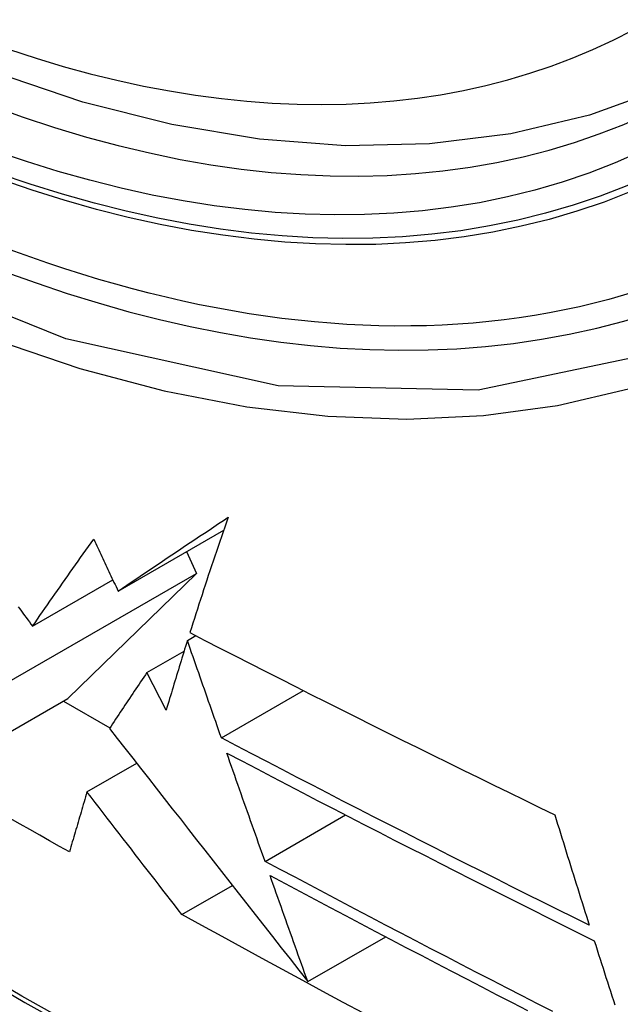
# Model space of a CAD drawing. Header units: inches. Extents: x 387.2 to 455.7, y 148.1 to 211.9.
# Tile 14 of 97: x 388.047 to 388.148, y 198.197 to 198.362. Entities that reach past the tile are written whole.
import ezdxf

# ---------------------------------------------------------------- set-up
doc = ezdxf.new("R2010")
doc.units = ezdxf.units.IN
doc.header["$MEASUREMENT"] = 0
doc.layers.add('Visible Edges(ANSI)', color=7, linetype='Continuous', lineweight=25)
doc.layers.add('Visible Tangent Edges(ANSI)', color=7, linetype='Continuous', lineweight=25)

msp = doc.modelspace()

# ---------------------------------------------------------------- linework, layer by layer
at = {"layer": 'Visible Edges(ANSI)'}
for p, q in [((388.06396, 198.26595), (388.08168, 198.27616)), ((388.07546, 198.27258), (388.07711, 198.26887)), ((388.0453, 198.25056), (388.07711, 198.26887)), ((388.04963, 198.26004), (388.06309, 198.2678)), ((388.07711, 198.26887), (388.05554, 198.24791)), ((388.07559, 198.25765), (388.077, 198.25846)), ((388.06881, 198.25228), (388.07504, 198.25586)), ((388.07203, 198.24595), (388.06881, 198.25228)), ((388.0813, 198.24132), (388.09505, 198.24924)), ((388.03368, 198.23532), (388.05554, 198.24791)), ((388.0548, 198.24749), (388.0626, 198.24299)), ((388.05875, 198.23223), (388.06709, 198.23704)), ((388.08861, 198.22059), (388.10212, 198.22837)), ((388.07468, 198.21166), (388.08315, 198.21654)), ((388.09579, 198.20041), (388.10885, 198.20793))]:
    msp.add_line(p, q, dxfattribs=at)
at = {"layer": 'Visible Edges(ANSI)', "flags": 128}
for points in [[(388.16747, 198.35625), (388.15559, 198.35032), (388.14303, 198.34579), (388.12986, 198.34266), (388.11619, 198.34095), (388.1021, 198.34065), (388.08767, 198.34175), (388.07297, 198.3442), (388.05805, 198.34799), (388.043, 198.35306), (388.02786, 198.3594), (388.01269, 198.36696), (387.99755, 198.3757), (387.98251, 198.38556), (387.96762, 198.39652), (387.95295, 198.40852), (387.93855, 198.42149), (387.92449, 198.43539), (387.91082, 198.45014)], [(388.06396, 198.26595), (388.06469, 198.26645), (388.06543, 198.26695), (388.06617, 198.26744), (388.06692, 198.26794), (388.06766, 198.26844), (388.06841, 198.26895), (388.06917, 198.26945), (388.06992, 198.26996), (388.07068, 198.27047), (388.07144, 198.27098), (388.07221, 198.27149), (388.07298, 198.272), (388.07375, 198.27252), (388.07452, 198.27304), (388.0753, 198.27356), (388.07608, 198.27408), (388.07686, 198.2746), (388.07765, 198.27513), (388.07844, 198.27565), (388.07923, 198.27618), (388.08003, 198.27671), (388.08083, 198.27725), (388.08163, 198.27778), (388.08244, 198.27832)], [(388.08244, 198.27832), (388.08215, 198.2775), (388.08186, 198.27668), (388.08158, 198.27586), (388.0813, 198.27504), (388.08102, 198.27423), (388.08074, 198.27341), (388.08046, 198.2726), (388.08019, 198.27179), (388.07991, 198.27097), (388.07964, 198.27016), (388.07937, 198.26936), (388.0791, 198.26855), (388.07884, 198.26774), (388.07857, 198.26694), (388.07831, 198.26613), (388.07805, 198.26533), (388.07779, 198.26453), (388.07753, 198.26373), (388.07727, 198.26293), (388.07702, 198.26214), (388.07676, 198.26134), (388.07651, 198.26055), (388.07626, 198.25976), (388.07601, 198.25897)], [(388.04963, 198.26004), (388.05004, 198.26063), (388.05045, 198.26123), (388.05086, 198.26183), (388.05128, 198.26243), (388.0517, 198.26303), (388.05212, 198.26363), (388.05254, 198.26423), (388.05296, 198.26484), (388.05338, 198.26544), (388.05381, 198.26605), (388.05423, 198.26666), (388.05466, 198.26727), (388.05509, 198.26788), (388.05552, 198.26849), (388.05595, 198.2691), (388.05639, 198.26971), (388.05682, 198.27033), (388.05726, 198.27094), (388.05769, 198.27155), (388.05813, 198.27217), (388.05857, 198.27279), (388.05901, 198.2734), (388.05945, 198.27402), (388.05989, 198.27464)], [(388.05989, 198.27464), (388.06006, 198.27428), (388.06023, 198.27391), (388.0604, 198.27355), (388.06057, 198.27319), (388.06074, 198.27283), (388.06091, 198.27247), (388.06108, 198.27211), (388.06125, 198.27174), (388.06142, 198.27138), (388.06159, 198.27102), (388.06176, 198.27066), (388.06193, 198.2703), (388.06209, 198.26993), (388.06226, 198.26957), (388.06243, 198.26921), (388.0626, 198.26885), (388.06277, 198.26849), (388.06294, 198.26812), (388.06311, 198.26776), (388.06328, 198.2674), (388.06345, 198.26704), (388.06362, 198.26668), (388.06379, 198.26632), (388.06396, 198.26595)], [(388.04719, 198.26331), (388.04747, 198.26294), (388.04774, 198.26258), (388.04801, 198.26221), (388.04828, 198.26185), (388.04855, 198.26149), (388.04882, 198.26112), (388.04909, 198.26076), (388.04936, 198.2604), (388.04963, 198.26004)], [(388.07559, 198.25765), (388.07544, 198.25715), (388.07529, 198.25666), (388.07513, 198.25617), (388.07498, 198.25568), (388.07483, 198.25519), (388.07468, 198.2547), (388.07453, 198.25422), (388.07438, 198.25373), (388.07423, 198.25324), (388.07408, 198.25275), (388.07393, 198.25226), (388.07378, 198.25177), (388.07363, 198.25129), (388.07348, 198.2508), (388.07334, 198.25031), (388.07319, 198.24983), (388.07304, 198.24934), (388.0729, 198.24885), (388.07275, 198.24837), (388.07261, 198.24789), (388.07246, 198.2474), (388.07232, 198.24692), (388.07217, 198.24643), (388.07203, 198.24595)], [(388.0813, 198.24132), (388.08106, 198.24199), (388.08082, 198.24267), (388.08059, 198.24335), (388.08035, 198.24403), (388.08011, 198.24471), (388.07987, 198.24539), (388.07963, 198.24607), (388.07939, 198.24675), (388.07916, 198.24743), (388.07892, 198.24811), (388.07868, 198.24879), (388.07844, 198.24947), (388.0782, 198.25015), (388.07797, 198.25083), (388.07773, 198.25152), (388.07749, 198.2522), (388.07725, 198.25288), (388.07702, 198.25356), (388.07678, 198.25424), (388.07654, 198.25492), (388.0763, 198.2556), (388.07607, 198.25628), (388.07583, 198.25696), (388.07559, 198.25765)], [(388.07601, 198.25897), (388.07853, 198.25767), (388.08106, 198.25637), (388.08359, 198.25507), (388.08612, 198.25377), (388.08866, 198.25248), (388.0912, 198.25119), (388.09374, 198.2499), (388.09629, 198.24861), (388.09884, 198.24733), (388.10139, 198.24605), (388.10395, 198.24477), (388.1065, 198.24349), (388.10906, 198.24222), (388.11162, 198.24095), (388.11418, 198.23968), (388.11674, 198.23842), (388.1193, 198.23715), (388.12186, 198.23589), (388.12442, 198.23464), (388.12698, 198.23338), (388.12954, 198.23213), (388.1321, 198.23089), (388.13466, 198.22964), (388.13721, 198.2284)], [(388.06881, 198.25228), (388.06854, 198.25188), (388.06828, 198.25149), (388.06801, 198.25109), (388.06775, 198.2507), (388.06748, 198.2503), (388.06722, 198.24991), (388.06695, 198.24952), (388.06669, 198.24912), (388.06642, 198.24873), (388.06616, 198.24834), (388.0659, 198.24794), (388.06563, 198.24755), (388.06537, 198.24716), (388.06511, 198.24677), (388.06485, 198.24638), (388.06459, 198.24599), (388.06433, 198.2456), (388.06407, 198.24521), (388.06381, 198.24482), (388.06355, 198.24443), (388.06329, 198.24404), (388.06304, 198.24365), (388.06278, 198.24326), (388.06252, 198.24287)], [(388.06252, 198.24287), (388.06381, 198.24123), (388.06511, 198.23957), (388.06642, 198.2379), (388.06773, 198.23623), (388.06905, 198.23454), (388.07038, 198.23285), (388.07171, 198.23114), (388.07306, 198.22943), (388.07441, 198.2277), (388.07577, 198.22596), (388.07714, 198.22421), (388.07852, 198.22246), (388.0799, 198.22069), (388.0813, 198.2189), (388.08271, 198.21711), (388.08412, 198.2153), (388.08554, 198.21349), (388.08698, 198.21166), (388.08842, 198.20981), (388.08987, 198.20796), (388.09134, 198.20609), (388.09281, 198.20421), (388.09429, 198.20232), (388.09579, 198.20041)], [(388.14301, 198.20987), (388.1404, 198.21116), (388.1378, 198.21245), (388.13521, 198.21375), (388.13261, 198.21504), (388.13002, 198.21634), (388.12743, 198.21764), (388.12484, 198.21894), (388.12226, 198.22024), (388.11968, 198.22154), (388.1171, 198.22284), (388.11452, 198.22415), (388.11195, 198.22546), (388.10938, 198.22677), (388.10681, 198.22808), (388.10425, 198.22939), (388.10169, 198.23071), (388.09913, 198.23203), (388.09657, 198.23335), (388.09402, 198.23467), (388.09147, 198.23599), (388.08892, 198.23732), (388.08638, 198.23865), (388.08384, 198.23998), (388.0813, 198.24132)], [(388.08861, 198.22059), (388.08834, 198.22135), (388.08808, 198.2221), (388.08781, 198.22286), (388.08754, 198.22361), (388.08727, 198.22437), (388.08701, 198.22513), (388.08674, 198.22588), (388.08647, 198.22664), (388.0862, 198.2274), (388.08593, 198.22815), (388.08567, 198.22891), (388.0854, 198.22967), (388.08513, 198.23043), (388.08486, 198.23119), (388.0846, 198.23194), (388.08433, 198.2327), (388.08406, 198.23346), (388.0838, 198.23422), (388.08353, 198.23498), (388.08326, 198.23574), (388.08299, 198.23649), (388.08273, 198.23725), (388.08246, 198.23801), (388.0822, 198.23877)], [(388.0822, 198.23877), (388.08474, 198.23743), (388.08728, 198.23609), (388.08983, 198.23476), (388.09238, 198.23343), (388.09493, 198.2321), (388.09749, 198.23077), (388.10005, 198.22945), (388.10261, 198.22812), (388.10517, 198.2268), (388.10774, 198.22549), (388.1103, 198.22417), (388.11287, 198.22286), (388.11545, 198.22155), (388.11802, 198.22024), (388.12059, 198.21893), (388.12317, 198.21763), (388.12575, 198.21633), (388.12833, 198.21503), (388.13091, 198.21373), (388.13349, 198.21244), (388.13608, 198.21114), (388.13866, 198.20985), (388.14125, 198.20856), (388.14383, 198.20728)], [(388.05875, 198.23223), (388.05863, 198.23181), (388.0585, 198.23139), (388.05838, 198.23097), (388.05826, 198.23055), (388.05813, 198.23013), (388.05801, 198.22971), (388.05789, 198.22929), (388.05776, 198.22887), (388.05764, 198.22845), (388.05752, 198.22803), (388.05739, 198.22761), (388.05727, 198.22719), (388.05715, 198.22677), (388.05703, 198.22635), (388.0569, 198.22593), (388.05678, 198.22551), (388.05666, 198.22509), (388.05654, 198.22468), (388.05642, 198.22426), (388.05629, 198.22384), (388.05617, 198.22342), (388.05605, 198.223), (388.05593, 198.22259), (388.05581, 198.22217)], [(388.07468, 198.21166), (388.07405, 198.21247), (388.07342, 198.21329), (388.07278, 198.21411), (388.07214, 198.21494), (388.07149, 198.21578), (388.07084, 198.21662), (388.07018, 198.21747), (388.06952, 198.21832), (388.06886, 198.21917), (388.0682, 198.22003), (388.06753, 198.22089), (388.06686, 198.22175), (388.06619, 198.22262), (388.06552, 198.22349), (388.06484, 198.22436), (388.06417, 198.22524), (388.06349, 198.22611), (388.06281, 198.22699), (388.06213, 198.22786), (388.06146, 198.22874), (388.06078, 198.22961), (388.0601, 198.23049), (388.05943, 198.23136), (388.05875, 198.23223)], [(388.05581, 198.22217), (388.05415, 198.22311), (388.05249, 198.22404), (388.05083, 198.22498), (388.04917, 198.22592), (388.04752, 198.22685), (388.04587, 198.22779)], [(388.13721, 198.2284), (388.13745, 198.22763), (388.13769, 198.22685), (388.13793, 198.22608), (388.13817, 198.2253), (388.13841, 198.22453), (388.13865, 198.22375), (388.13889, 198.22298), (388.13913, 198.22221), (388.13937, 198.22143), (388.13961, 198.22066), (388.13985, 198.21989), (388.14009, 198.21912), (388.14034, 198.21834), (388.14058, 198.21757), (388.14082, 198.2168), (388.14106, 198.21603), (388.14131, 198.21526), (388.14155, 198.21449), (388.14179, 198.21371), (388.14203, 198.21294), (388.14228, 198.21217), (388.14252, 198.21141), (388.14276, 198.21064), (388.14301, 198.20987)], [(388.1369, 198.19538), (388.13434, 198.1967), (388.13177, 198.19801), (388.12921, 198.19933), (388.12665, 198.20065), (388.12409, 198.20196), (388.12154, 198.20328), (388.11899, 198.2046), (388.11644, 198.20593), (388.1139, 198.20725), (388.11136, 198.20858), (388.10882, 198.2099), (388.10629, 198.21123), (388.10375, 198.21256), (388.10122, 198.2139), (388.0987, 198.21523), (388.09617, 198.21657), (388.09365, 198.21791), (388.09113, 198.21925), (388.08861, 198.22059)], [(388.08945, 198.21821), (388.09198, 198.21687), (388.0945, 198.21552), (388.09703, 198.21418), (388.09956, 198.21284), (388.10209, 198.2115), (388.10462, 198.21016), (388.10716, 198.20883), (388.10969, 198.20749), (388.11223, 198.20616), (388.11478, 198.20483), (388.11732, 198.20351), (388.11987, 198.20218), (388.12241, 198.20086), (388.12496, 198.19954), (388.12752, 198.19822), (388.13007, 198.1969), (388.13263, 198.19559)], [(388.09579, 198.20041), (388.09552, 198.20115), (388.09526, 198.20189), (388.095, 198.20263), (388.09473, 198.20337), (388.09447, 198.20411), (388.0942, 198.20485), (388.09394, 198.20559), (388.09367, 198.20634), (388.09341, 198.20708), (388.09315, 198.20782), (388.09288, 198.20856), (388.09262, 198.20931), (388.09235, 198.21005), (388.09209, 198.21079), (388.09183, 198.21153), (388.09156, 198.21228), (388.0913, 198.21302), (388.09103, 198.21376), (388.09077, 198.2145), (388.09051, 198.21525), (388.09024, 198.21599), (388.08998, 198.21673), (388.08972, 198.21747), (388.08945, 198.21821)], [(388.10514, 198.1951), (388.10173, 198.19693), (388.09833, 198.19876), (388.09493, 198.20059), (388.09154, 198.20243), (388.08816, 198.20427), (388.08478, 198.20611), (388.08141, 198.20796), (388.07804, 198.20981), (388.07468, 198.21166)], [(388.14383, 198.20728), (388.14408, 198.20651), (388.14432, 198.20574), (388.14457, 198.20497), (388.14482, 198.2042), (388.14506, 198.20343), (388.14531, 198.20266), (388.14556, 198.20189), (388.1458, 198.20112), (388.14605, 198.20035), (388.1463, 198.19958), (388.14655, 198.19881), (388.14679, 198.19804), (388.14704, 198.19727), (388.14729, 198.1965)]]:
    msp.add_lwpolyline(points, dxfattribs=at)
at = {"layer": 'Visible Edges(ANSI)'}
msp.add_ellipse((388.00397, 198.62328), major_axis=(0.15718, -0.27294), ratio=0.578093, start_param=2.362013, end_param=7.062765, dxfattribs=at)
msp.add_ellipse((388.00049, 198.62127), major_axis=(0.15963, -0.2772), ratio=0.578093, dxfattribs=at)
at = {"layer": 'Visible Tangent Edges(ANSI)', "flags": 128}
for points in [[(388.24893, 198.47734), (388.24612, 198.43596), (388.23781, 198.39872), (388.22413, 198.3664), (388.20546, 198.33978), (388.18226, 198.3195), (388.15506, 198.30606), (388.12437, 198.29963), (388.09079, 198.30037), (388.05518, 198.30826), (388.0183, 198.32312), (387.98096, 198.34466), (387.94413, 198.3723), (387.90844, 198.40555), (387.87481, 198.44361), (387.84404, 198.48553)], [(387.86078, 198.45652), (387.87325, 198.44048), (387.88616, 198.42502), (387.89947, 198.41021), (387.91313, 198.39609), (387.92708, 198.38273), (387.94126, 198.37019), (387.95562, 198.35852), (387.97012, 198.34772), (387.98472, 198.33784), (387.99938, 198.32891), (388.01407, 198.32094), (388.0287, 198.31401), (388.0432, 198.30812), (388.05754, 198.30329), (388.07167, 198.29953), (388.08556, 198.29685), (388.09915, 198.29526), (388.1124, 198.29477), (388.12527, 198.29539), (388.13767, 198.2971), (388.14959, 198.29988), (388.16099, 198.30374)], [(388.2894, 198.09852), (388.26581, 198.10463), (388.24205, 198.1116), (388.21813, 198.11944), (388.19407, 198.12814), (388.1699, 198.13769), (388.1456, 198.14809), (388.12122, 198.15933), (388.09678, 198.17139), (388.0723, 198.18427), (388.04782, 198.19796), (388.02332, 198.21244), (387.99882, 198.22773), (387.97431, 198.24382), (387.94983, 198.2607), (387.9254, 198.27835), (387.90107, 198.29675), (387.87684, 198.31587), (387.85277, 198.33569), (387.82887, 198.35618), (387.80518, 198.37733), (387.78172, 198.39909), (387.7585, 198.42145)], [(387.75832, 198.42065), (387.7816, 198.39827), (387.80513, 198.37648), (387.82889, 198.35532), (387.85285, 198.33481), (387.87698, 198.31497), (387.90126, 198.29584), (387.92565, 198.27743), (387.95013, 198.25977), (387.97467, 198.24287), (387.99923, 198.22675), (388.02379, 198.21144), (388.04835, 198.19692), (388.0729, 198.1832), (388.09744, 198.17027), (388.12195, 198.15815), (388.14641, 198.14686), (388.17079, 198.1364), (388.19505, 198.12678), (388.21919, 198.11801), (388.24321, 198.1101), (388.26707, 198.10304), (388.29076, 198.09685)]]:
    msp.add_lwpolyline(points, dxfattribs=at)
at = {"layer": 'Visible Tangent Edges(ANSI)'}
for centre, major_axis, start_param, end_param in [((388.00298, 198.62271), (-0.17285, 0.30015), 5.049711, 10.658253), ((388.00293, 198.62268), (0.1503, -0.261), 4.099688, 6.899754)]:
    msp.add_ellipse(centre, major_axis=major_axis, ratio=0.578093, start_param=start_param, end_param=end_param, dxfattribs=at)
for centre, major_axis in [((388.00357, 198.62305), (-0.17078, 0.29656)), ((388.0006, 198.62133), (0.16238, -0.28198)), ((388.00049, 198.62127), (-0.16178, 0.28094))]:
    msp.add_ellipse(centre, major_axis=major_axis, ratio=0.578093, dxfattribs=at)

doc.saveas('drawing.dxf')
